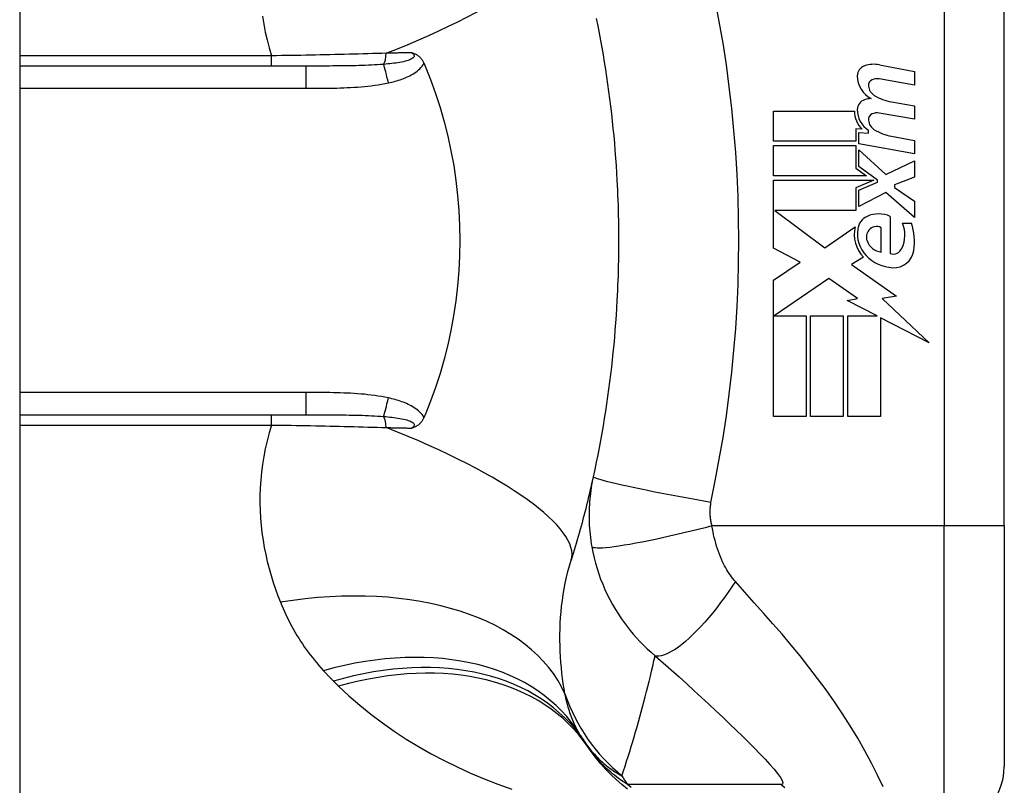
# Model space of a CAD drawing. Header units: inches. Extents: x 4 to 114, y 7 to 59.
# Tile 62 of 72: x 69.065 to 69.71, y 27.664 to 28.165. Entities that reach past the tile are written whole.
import ezdxf

# ---------------------------------------------------------------- set-up
doc = ezdxf.new("R2010")
doc.units = ezdxf.units.IN
doc.header["$MEASUREMENT"] = 0
doc.layers.add('Visible Edges(ANSI)', color=7, linetype='Continuous', lineweight=25)
doc.layers.add('Visible Tangent Edges(ANSI)', color=7, linetype='Continuous', lineweight=25)

msp = doc.modelspace()

# ---------------------------------------------------------------- linework, layer by layer
at = {"layer": 'Visible Edges(ANSI)'}
for p, q in [((69.06484, 43.42742), (69.06484, 23.91642)), ((69.70972, 27.83342), (69.70972, 28.20743)), ((69.25224, 28.1346), (69.06484, 28.1346)), ((69.62797, 28.13539), (69.65082, 28.13094)), ((69.65082, 28.13094), (69.65082, 28.12214)), ((69.65082, 28.12214), (69.62782, 28.1262)), ((69.63582, 28.11119), (69.65082, 28.10855)), ((69.55862, 28.10515), (69.61162, 28.10515)), ((69.55862, 28.08535), (69.55862, 28.10515)), ((69.65082, 28.10855), (69.65082, 28.09975)), ((69.65082, 28.09975), (69.62782, 28.10381)), ((69.61252, 28.09355), (69.61252, 28.08535)), ((69.61662, 28.09319), (69.61252, 28.09355)), ((69.61442, 28.09115), (69.62082, 28.09059)), ((69.61442, 28.08357), (69.61442, 28.09115)), ((69.62082, 28.09059), (69.62082, 28.09252)), ((69.61252, 28.08535), (69.55862, 28.08535)), ((69.63582, 28.08859), (69.65082, 28.08595)), ((69.65082, 28.08595), (69.65082, 28.07715)), ((69.55862, 28.08255), (69.61252, 28.08255)), ((69.55862, 28.06275), (69.55862, 28.08255)), ((69.61252, 28.08255), (69.61252, 28.06776)), ((69.65082, 28.07715), (69.61442, 28.08357)), ((69.61442, 28.07975), (69.6321, 28.06355)), ((69.61442, 28.06885), (69.61442, 28.07975)), ((69.6321, 28.06355), (69.65082, 28.07255)), ((69.65082, 28.07255), (69.65082, 28.06175)), ((69.61252, 28.06776), (69.61942, 28.06275)), ((69.62667, 28.05995), (69.61442, 28.06885)), ((69.61942, 28.06275), (69.55862, 28.06275)), ((69.55862, 28.05995), (69.6243, 28.05995)), ((69.55862, 28.01535), (69.55862, 28.05995)), ((69.6243, 28.05995), (69.61252, 28.05495)), ((69.62667, 28.05855), (69.62667, 28.05995)), ((69.65082, 28.06175), (69.63782, 28.05675)), ((69.61252, 28.05495), (69.61252, 28.03995)), ((69.61442, 28.05335), (69.62667, 28.05855)), ((69.61442, 28.04255), (69.61442, 28.05335)), ((69.63782, 28.05675), (69.63782, 28.05515)), ((69.63782, 28.05515), (69.65082, 28.04615)), ((69.63222, 28.05175), (69.61442, 28.04255)), ((69.65082, 28.03535), (69.63222, 28.05175)), ((69.65082, 28.04615), (69.65082, 28.03535)), ((69.55946, 28.03995), (69.59212, 28.01555)), ((69.61252, 28.03995), (69.55946, 28.03995)), ((69.63502, 28.03615), (69.63502, 28.01175)), ((69.59212, 28.01555), (69.61202, 28.02935)), ((69.62902, 28.01275), (69.62902, 28.02875)), ((69.64302, 28.03175), (69.64902, 28.03175)), ((69.57603, 28.00609), (69.55862, 28.01535)), ((69.61742, 28.00938), (69.60972, 28.00475)), ((69.55862, 27.99435), (69.57603, 28.00609)), ((69.60972, 28.00475), (69.63908, 27.98381)), ((69.55862, 27.90515), (69.55862, 27.99435)), ((69.59482, 27.99555), (69.55903, 27.97095)), ((69.61353, 27.98245), (69.59482, 27.99555)), ((69.60682, 27.98115), (69.61353, 27.98245)), ((69.63908, 27.98381), (69.62962, 27.98248)), ((69.62962, 27.98248), (69.66042, 27.95325)), ((69.62642, 27.97095), (69.60682, 27.98115)), ((69.55903, 27.97095), (69.58002, 27.97095)), ((69.58002, 27.97095), (69.58002, 27.90515)), ((69.58282, 27.97095), (69.60422, 27.97095)), ((69.58282, 27.90515), (69.58282, 27.97095)), ((69.60422, 27.97095), (69.60422, 27.90515)), ((69.60722, 27.97095), (69.62642, 27.97095)), ((69.60722, 27.90515), (69.60722, 27.97095)), ((69.62862, 27.9698), (69.62862, 27.90515)), ((69.66042, 27.95325), (69.62862, 27.9698)), ((69.06484, 27.90625), (69.25224, 27.90625)), ((69.58002, 27.90515), (69.55862, 27.90515)), ((69.60422, 27.90515), (69.58282, 27.90515)), ((69.62862, 27.90515), (69.60722, 27.90515)), ((69.70972, 27.83342), (69.70972, 27.67594))]:
    msp.add_line(p, q, dxfattribs=at)
at = {"layer": 'Visible Edges(ANSI)', "flags": 128}
for points in [[(69.4425, 28.16571), (69.44346, 28.16096), (69.44438, 28.15621), (69.44527, 28.15144), (69.44613, 28.14667), (69.44696, 28.14189), (69.44775, 28.13711), (69.44851, 28.13231), (69.44924, 28.12751), (69.44993, 28.12271), (69.45059, 28.11789), (69.45122, 28.11308), (69.45182, 28.10825), (69.45239, 28.10342), (69.45292, 28.09859), (69.45342, 28.09375), (69.45389, 28.08891), (69.45433, 28.08406), (69.45473, 28.07921), (69.45511, 28.07436), (69.45545, 28.0695), (69.45575, 28.06464), (69.45603, 28.05978)], [(69.32168, 28.14336), (69.32207, 28.14324), (69.32245, 28.14311), (69.32282, 28.14298), (69.3232, 28.14283), (69.32357, 28.14268), (69.32395, 28.14251), (69.32432, 28.14232), (69.32469, 28.14212), (69.32506, 28.1419), (69.32543, 28.14167), (69.3258, 28.14141), (69.32616, 28.14113), (69.32652, 28.14082), (69.32687, 28.14049), (69.32722, 28.14015), (69.32754, 28.13978), (69.32786, 28.1394), (69.32816, 28.13901), (69.32844, 28.1386), (69.32871, 28.13818), (69.32896, 28.13775), (69.3292, 28.13731), (69.32942, 28.13685), (69.32963, 28.13639)], [(69.32963, 28.13639), (69.32967, 28.13631), (69.3297, 28.13624), (69.32973, 28.13617), (69.32976, 28.13609), (69.32979, 28.13602), (69.32983, 28.13594), (69.32986, 28.13587), (69.32989, 28.13579), (69.32992, 28.13572), (69.32995, 28.13564), (69.32998, 28.13557), (69.33002, 28.13549), (69.33005, 28.13542), (69.33008, 28.13534), (69.33011, 28.13527), (69.33014, 28.1352), (69.33017, 28.13512), (69.33021, 28.13505), (69.33024, 28.13497), (69.33027, 28.1349), (69.3303, 28.13482), (69.33033, 28.13475), (69.33036, 28.13467), (69.3304, 28.1346)], [(69.3304, 28.1346), (69.33396, 28.12571), (69.33723, 28.11668), (69.34021, 28.1075), (69.34288, 28.09818), (69.34526, 28.08874), (69.34732, 28.07918), (69.34908, 28.0695), (69.35053, 28.05974), (69.35165, 28.04993), (69.35245, 28.04009), (69.35293, 28.03021), (69.35309, 28.02031), (69.35292, 28.01041), (69.35243, 28.0005), (69.35162, 27.99063), (69.35049, 27.98083), (69.34905, 27.97112), (69.3473, 27.96151), (69.34524, 27.952), (69.34287, 27.9426), (69.3402, 27.93332), (69.33723, 27.92416), (69.33396, 27.91514), (69.3304, 27.90625)], [(69.45603, 28.05978), (69.4562, 28.05651), (69.45635, 28.05323), (69.45649, 28.04995), (69.45661, 28.04667), (69.45672, 28.04339), (69.45682, 28.04011), (69.4569, 28.03683), (69.45696, 28.03355), (69.45701, 28.03027), (69.45705, 28.02699), (69.45707, 28.02371), (69.45708, 28.02042), (69.45707, 28.01714), (69.45705, 28.01386), (69.45701, 28.01058), (69.45696, 28.0073), (69.4569, 28.00402), (69.45682, 28.00074), (69.45672, 27.99746), (69.45661, 27.99418), (69.45649, 27.9909), (69.45635, 27.98762), (69.4562, 27.98434), (69.45603, 27.98107)], [(69.45603, 27.98107), (69.45575, 27.9762), (69.45545, 27.97135), (69.45511, 27.96649), (69.45473, 27.96164), (69.45433, 27.95679), (69.45389, 27.95194), (69.45342, 27.9471), (69.45292, 27.94226), (69.45239, 27.93743), (69.45182, 27.9326), (69.45122, 27.92777), (69.45059, 27.92296), (69.44993, 27.91814), (69.44924, 27.91334), (69.44851, 27.90854), (69.44775, 27.90374), (69.44696, 27.89896), (69.44613, 27.89418), (69.44527, 27.88941), (69.44438, 27.88464), (69.44346, 27.87989), (69.4425, 27.87514), (69.44152, 27.8704), (69.4405, 27.86568)], [(69.32963, 27.90446), (69.32942, 27.904), (69.3292, 27.90354), (69.32896, 27.9031), (69.32871, 27.90267), (69.32844, 27.90225), (69.32816, 27.90184), (69.32786, 27.90145), (69.32754, 27.90107), (69.32722, 27.9007), (69.32687, 27.90035), (69.32652, 27.90003), (69.32616, 27.89972), (69.3258, 27.89944), (69.32543, 27.89918), (69.32506, 27.89895), (69.32469, 27.89873), (69.32432, 27.89853), (69.32395, 27.89834), (69.32357, 27.89817), (69.3232, 27.89802), (69.32282, 27.89787), (69.32245, 27.89774), (69.32207, 27.89761), (69.32168, 27.89749)], [(69.3304, 27.90625), (69.33036, 27.90618), (69.33033, 27.9061), (69.3303, 27.90603), (69.33027, 27.90595), (69.33024, 27.90588), (69.33021, 27.9058), (69.33017, 27.90573), (69.33014, 27.90565), (69.33011, 27.90558), (69.33008, 27.9055), (69.33005, 27.90543), (69.33002, 27.90535), (69.32998, 27.90528), (69.32995, 27.90521), (69.32992, 27.90513), (69.32989, 27.90506), (69.32986, 27.90498), (69.32983, 27.90491), (69.32979, 27.90483), (69.32976, 27.90476), (69.32973, 27.90468), (69.3297, 27.90461), (69.32967, 27.90453), (69.32963, 27.90446)], [(69.4405, 27.86568), (69.43997, 27.86332), (69.43944, 27.86097), (69.43891, 27.85863), (69.43836, 27.85629), (69.43781, 27.85396), (69.43725, 27.85163), (69.43669, 27.84931), (69.43612, 27.847), (69.43554, 27.8447), (69.43495, 27.8424), (69.43436, 27.84011), (69.43376, 27.83782), (69.43315, 27.83554), (69.43254, 27.83327), (69.43192, 27.83101), (69.43129, 27.82875), (69.43066, 27.8265), (69.43002, 27.82425), (69.42937, 27.82201), (69.42872, 27.81978), (69.42806, 27.81756), (69.42739, 27.81534), (69.42671, 27.81313), (69.42603, 27.81092)], [(69.46302, 27.66101), (69.45923, 27.66405), (69.45557, 27.66724), (69.45207, 27.67055), (69.44872, 27.67398), (69.44554, 27.67753), (69.44252, 27.68117), (69.43968, 27.68489), (69.43701, 27.68869)]]:
    msp.add_lwpolyline(points, dxfattribs=at)
at = {"layer": 'Visible Edges(ANSI)'}
for centre, radius, start, end in [((69.62044, 28.12811), 0.007, 108.47479, 179.6788), ((69.62431, 28.11654), 0.0192, 79, 108.47479), ((69.62981, 28.12806), 0.01637, 179.6788, 243.95078), ((69.62472, 28.12198), 0.004, 113.54875, 186.10268), ((69.6264, 28.11812), 0.0082, 79.9922, 113.54875), ((69.62909, 28.12244), 0.0084, 186.10268, 237.60833), ((69.6202, 28.10609), 0.00676, 106.9928, 179.47765), ((69.62383, 28.09419), 0.0192, 93.6169, 106.9928), ((69.64076, 28.1418), 0.031, 238.55841, 260.82565), ((69.62762, 28.10481), 0.016, 178.79525, 226.5849), ((69.62944, 28.106), 0.016, 179.47765, 237.41137), ((69.62472, 28.09958), 0.004, 113.55712, 186.03001), ((69.62909, 28.10004), 0.0084, 186.03001, 237.59924), ((69.6264, 28.09573), 0.0082, 80, 113.55712), ((69.6412, 28.11912), 0.031, 237.59924, 260), ((69.62392, 28.02688), 0.01013, 113.84447, 175.08017), ((69.62742, 28.01895), 0.0188, 66.15553, 113.84447), ((69.63346, 28.02443), 0.022, 167.07905, 223.17854), ((69.63346, 28.02443), 0.01992, 170.40854, 224.16843), ((69.62671, 28.02257), 0.0073, 141.16516, 199.37968), ((69.62598, 28.02316), 0.00637, 61.45471, 141.16516), ((69.62413, 28.0239), 0.02046, 334.67838, 22.56091), ((69.61038, 28.01969), 0.04048, 351.56052, 17.33425), ((69.63039, 28.02387), 0.0112, 199.37968, 262.99755), ((69.63684, 28.01789), 0.0064, 253.52609, 334.67838), ((69.63741, 28.01568), 0.01315, 266.56465, 351.56052), ((69.63821, 28.02904), 0.02654, 224.16843, 266.56465), ((69.53293, 27.75772), 0.11811, 211.30007, 213.52082), ((69.92952, 28.02042), 0.59381, 213.52082, 213.96213), ((69.67035, 27.67594), 0.03937, 270, 0)]:
    msp.add_arc(centre, radius, start, end, dxfattribs=at)
at = {"layer": 'Visible Tangent Edges(ANSI)'}
for p, q in [((69.67035, 28.20743), (69.67035, 27.83342)), ((69.2298, 28.14134), (69.06484, 28.14134)), ((69.2298, 28.1346), (69.2298, 28.14134)), ((69.25224, 28.1346), (69.25224, 28.12002)), ((69.06484, 28.12002), (69.25224, 28.12002)), ((69.25224, 27.92083), (69.06484, 27.92083)), ((69.25224, 27.92083), (69.25224, 27.90625)), ((69.2298, 27.89951), (69.2298, 27.90625)), ((69.06484, 27.89951), (69.2298, 27.89951)), ((69.67035, 27.83342), (69.51827, 27.83342)), ((69.70972, 27.83342), (69.67035, 27.83342)), ((69.67035, 27.63657), (69.67035, 27.83342))]:
    msp.add_line(p, q, dxfattribs=at)
at = {"layer": 'Visible Tangent Edges(ANSI)', "flags": 128}
for points in [[(69.51761, 27.84875), (69.52036, 27.86289), (69.52306, 27.87705), (69.52549, 27.89125), (69.52767, 27.9055), (69.52958, 27.91979), (69.53124, 27.93411), (69.53264, 27.94845), (69.53379, 27.96282), (69.53468, 27.9772), (69.53531, 27.9916), (69.53569, 28.00601), (69.53582, 28.02042), (69.53569, 28.03484), (69.53531, 28.04925), (69.53468, 28.06364), (69.53379, 28.07803), (69.53264, 28.0924), (69.53124, 28.10674), (69.52958, 28.12106), (69.52767, 28.13535), (69.52549, 28.14959), (69.52306, 28.1638), (69.52036, 28.17796)], [(69.22385, 28.1672), (69.22468, 28.16205), (69.22569, 28.15689), (69.22688, 28.15171), (69.22825, 28.14652), (69.2298, 28.14134)], [(69.30494, 28.14301), (69.30194, 28.14292), (69.29893, 28.14282), (69.2959, 28.14273), (69.29285, 28.14264), (69.2898, 28.14255), (69.28672, 28.14246), (69.28364, 28.14238), (69.28054, 28.1423), (69.27744, 28.14222), (69.27432, 28.14215), (69.27119, 28.14208), (69.26805, 28.14201), (69.2649, 28.14194), (69.26174, 28.14187), (69.25857, 28.14181), (69.2554, 28.14175), (69.25221, 28.14169), (69.24902, 28.14163), (69.24582, 28.14158), (69.24262, 28.14153), (69.23942, 28.14148), (69.23621, 28.14143), (69.233, 28.14138), (69.2298, 28.14134)], [(69.32168, 28.14336), (69.32229, 28.14288), (69.32277, 28.14239), (69.32308, 28.14188), (69.32321, 28.14137), (69.32315, 28.14086), (69.32289, 28.14036), (69.32245, 28.13989), (69.32185, 28.13945), (69.32112, 28.13904), (69.32028, 28.13866), (69.31933, 28.13831), (69.31832, 28.138), (69.31725, 28.13771), (69.31613, 28.13744), (69.31496, 28.1372), (69.31376, 28.13698), (69.31252, 28.13677), (69.31125, 28.13658), (69.30995, 28.13641), (69.30862, 28.13625), (69.30728, 28.1361), (69.30592, 28.13596), (69.30454, 28.13584), (69.30316, 28.13572)], [(69.32168, 28.14336), (69.32099, 28.14334), (69.3203, 28.14333), (69.31961, 28.14331), (69.31892, 28.1433), (69.31823, 28.14329), (69.31754, 28.14327), (69.31685, 28.14326), (69.31615, 28.14324), (69.31546, 28.14323), (69.31476, 28.14322), (69.31406, 28.1432), (69.31336, 28.14319), (69.31267, 28.14317), (69.31197, 28.14316), (69.31127, 28.14314), (69.31057, 28.14313), (69.30987, 28.14312), (69.30916, 28.1431), (69.30846, 28.14309), (69.30776, 28.14307), (69.30705, 28.14306), (69.30635, 28.14304), (69.30564, 28.14303), (69.30494, 28.14301)], [(69.3063, 28.12357), (69.3074, 28.12382), (69.30851, 28.12409), (69.30962, 28.12437), (69.31072, 28.12467), (69.31182, 28.12499), (69.31291, 28.12533), (69.314, 28.12568), (69.31508, 28.12606), (69.31615, 28.12646), (69.31721, 28.12688), (69.31826, 28.12733), (69.31929, 28.1278), (69.32031, 28.12831), (69.32131, 28.12884), (69.32229, 28.1294), (69.32325, 28.13), (69.32419, 28.13064), (69.3251, 28.13132), (69.32599, 28.13204), (69.32683, 28.13282), (69.32762, 28.13364), (69.32836, 28.13451), (69.32903, 28.13542), (69.32963, 28.13639)], [(69.30316, 28.13572), (69.30121, 28.13558), (69.29924, 28.13545), (69.29724, 28.13533), (69.29523, 28.13523), (69.2932, 28.13513), (69.29115, 28.13505), (69.28908, 28.13498), (69.287, 28.13492), (69.2849, 28.13486), (69.2828, 28.13482), (69.28068, 28.13478), (69.27855, 28.13474), (69.27641, 28.13471), (69.27426, 28.13468), (69.2721, 28.13466), (69.26993, 28.13465), (69.26774, 28.13463), (69.26555, 28.13462), (69.26335, 28.13461), (69.26114, 28.13461), (69.25893, 28.1346), (69.2567, 28.1346), (69.25447, 28.1346), (69.25224, 28.1346)], [(69.25224, 28.12002), (69.2545, 28.12002), (69.25676, 28.12003), (69.25902, 28.12003), (69.26128, 28.12005), (69.26354, 28.12007), (69.2658, 28.12009), (69.26806, 28.12013), (69.27032, 28.12017), (69.27258, 28.12023), (69.27484, 28.12029), (69.2771, 28.12037), (69.27936, 28.12047), (69.28161, 28.12058), (69.28387, 28.12071), (69.28613, 28.12086), (69.28839, 28.12104), (69.29064, 28.12124), (69.2929, 28.12146), (69.29515, 28.12172), (69.29739, 28.12201), (69.29963, 28.12233), (69.30186, 28.1227), (69.30409, 28.12311), (69.3063, 28.12357)], [(69.3063, 27.91728), (69.30409, 27.91774), (69.30186, 27.91815), (69.29963, 27.91851), (69.29739, 27.91884), (69.29515, 27.91913), (69.2929, 27.91938), (69.29064, 27.91961), (69.28839, 27.91981), (69.28613, 27.91998), (69.28387, 27.92014), (69.28161, 27.92027), (69.27936, 27.92038), (69.2771, 27.92047), (69.27484, 27.92055), (69.27258, 27.92062), (69.27032, 27.92068), (69.26806, 27.92072), (69.2658, 27.92076), (69.26354, 27.92078), (69.26128, 27.9208), (69.25902, 27.92082), (69.25676, 27.92082), (69.2545, 27.92083), (69.25224, 27.92083)], [(69.32963, 27.90446), (69.32903, 27.90543), (69.32836, 27.90634), (69.32762, 27.90721), (69.32683, 27.90803), (69.32599, 27.9088), (69.3251, 27.90953), (69.32419, 27.91021), (69.32325, 27.91085), (69.32229, 27.91145), (69.32131, 27.91201), (69.32031, 27.91254), (69.31929, 27.91305), (69.31826, 27.91352), (69.31721, 27.91397), (69.31615, 27.91439), (69.31508, 27.91479), (69.314, 27.91517), (69.31291, 27.91552), (69.31182, 27.91586), (69.31072, 27.91618), (69.30962, 27.91648), (69.30851, 27.91676), (69.3074, 27.91703), (69.3063, 27.91728)], [(69.25224, 27.90625), (69.25447, 27.90625), (69.2567, 27.90625), (69.25893, 27.90625), (69.26114, 27.90624), (69.26335, 27.90624), (69.26555, 27.90623), (69.26774, 27.90622), (69.26992, 27.9062), (69.2721, 27.90619), (69.27426, 27.90616), (69.27641, 27.90614), (69.27855, 27.90611), (69.28068, 27.90607), (69.2828, 27.90603), (69.2849, 27.90598), (69.287, 27.90593), (69.28908, 27.90587), (69.29115, 27.90579), (69.2932, 27.90571), (69.29523, 27.90562), (69.29724, 27.90552), (69.29924, 27.9054), (69.30121, 27.90527), (69.30316, 27.90513)], [(69.30316, 27.90513), (69.30454, 27.90501), (69.30592, 27.90489), (69.30728, 27.90475), (69.30862, 27.9046), (69.30995, 27.90444), (69.31125, 27.90427), (69.31252, 27.90408), (69.31376, 27.90387), (69.31496, 27.90365), (69.31613, 27.90341), (69.31725, 27.90314), (69.31832, 27.90285), (69.31933, 27.90254), (69.32028, 27.90219), (69.32112, 27.90181), (69.32185, 27.9014), (69.32245, 27.90095), (69.32288, 27.90048), (69.32315, 27.89999), (69.32321, 27.89948), (69.32308, 27.89897), (69.32277, 27.89846), (69.32229, 27.89797), (69.32168, 27.89749)], [(69.2298, 27.89951), (69.22825, 27.89432), (69.22688, 27.88914), (69.22569, 27.88396), (69.22468, 27.8788), (69.22385, 27.87365), (69.22318, 27.86853), (69.22269, 27.86344), (69.22236, 27.85839), (69.22218, 27.85337), (69.22216, 27.8484), (69.22229, 27.84346), (69.22256, 27.83855), (69.22298, 27.83369), (69.22353, 27.82888), (69.22421, 27.8241), (69.22502, 27.81937), (69.22596, 27.81469), (69.22702, 27.81005), (69.22819, 27.80547), (69.22947, 27.80094), (69.23085, 27.79647), (69.23234, 27.79206), (69.23393, 27.7877), (69.23561, 27.78341)], [(69.2298, 27.89951), (69.233, 27.89947), (69.23621, 27.89942), (69.23942, 27.89937), (69.24262, 27.89932), (69.24582, 27.89927), (69.24902, 27.89922), (69.25221, 27.89916), (69.2554, 27.8991), (69.25857, 27.89904), (69.26174, 27.89898), (69.2649, 27.89891), (69.26805, 27.89884), (69.27119, 27.89877), (69.27432, 27.8987), (69.27744, 27.89863), (69.28054, 27.89855), (69.28364, 27.89847), (69.28672, 27.89838), (69.2898, 27.8983), (69.29285, 27.89821), (69.2959, 27.89812), (69.29893, 27.89803), (69.30194, 27.89793), (69.30494, 27.89783)], [(69.30494, 27.89783), (69.30564, 27.89782), (69.30635, 27.89781), (69.30705, 27.89779), (69.30776, 27.89778), (69.30846, 27.89776), (69.30916, 27.89775), (69.30987, 27.89773), (69.31057, 27.89772), (69.31127, 27.8977), (69.31197, 27.89769), (69.31267, 27.89768), (69.31336, 27.89766), (69.31406, 27.89765), (69.31476, 27.89763), (69.31546, 27.89762), (69.31615, 27.89761), (69.31685, 27.89759), (69.31754, 27.89758), (69.31823, 27.89756), (69.31892, 27.89755), (69.31961, 27.89753), (69.3203, 27.89752), (69.32099, 27.89751), (69.32168, 27.89749)], [(69.4405, 27.86568), (69.44011, 27.86388), (69.43976, 27.86207), (69.43944, 27.86025), (69.43914, 27.85843), (69.43887, 27.8566), (69.43863, 27.85476), (69.43842, 27.85292), (69.43824, 27.85106), (69.43808, 27.84921), (69.43796, 27.84735), (69.43786, 27.84549), (69.43779, 27.84362), (69.43776, 27.84173), (69.43775, 27.83982), (69.43777, 27.83791), (69.43783, 27.83596), (69.43792, 27.83397), (69.43805, 27.83192), (69.43822, 27.82987), (69.43841, 27.82786), (69.43864, 27.82585), (69.43891, 27.82381), (69.43922, 27.82175), (69.43957, 27.81968)], [(69.51761, 27.84875), (69.51298, 27.84957), (69.50826, 27.85042), (69.50347, 27.85129), (69.49865, 27.85219), (69.49383, 27.8531), (69.48903, 27.85402), (69.48429, 27.85494), (69.47966, 27.85586), (69.47515, 27.85677), (69.47082, 27.85767), (69.46669, 27.85854), (69.4628, 27.85938), (69.45917, 27.86019), (69.45583, 27.86096), (69.4528, 27.86168), (69.45009, 27.86235), (69.44773, 27.86297), (69.4457, 27.86353), (69.44402, 27.86404), (69.44268, 27.86448), (69.44167, 27.86487), (69.44098, 27.86519), (69.44059, 27.86547), (69.4405, 27.86568)], [(69.51827, 27.83342), (69.51811, 27.83409), (69.51795, 27.83476), (69.51781, 27.83542), (69.51768, 27.83608), (69.51757, 27.83674), (69.51746, 27.83742), (69.51737, 27.83809), (69.5173, 27.83875), (69.51723, 27.8394), (69.51718, 27.84004), (69.51714, 27.84067), (69.51711, 27.8413), (69.51709, 27.84193), (69.51708, 27.84255), (69.51709, 27.84317), (69.5171, 27.8438), (69.51713, 27.84442), (69.51716, 27.84505), (69.51721, 27.84567), (69.51727, 27.84629), (69.51734, 27.84691), (69.51742, 27.84752), (69.51751, 27.84814), (69.51761, 27.84875)], [(69.51827, 27.83342), (69.51378, 27.83226), (69.5092, 27.8311), (69.50454, 27.82995), (69.49985, 27.82881), (69.49515, 27.82771), (69.49046, 27.82663), (69.48582, 27.8256), (69.48126, 27.82462), (69.47681, 27.8237), (69.47251, 27.82284), (69.46838, 27.82205), (69.46446, 27.82135), (69.46077, 27.82073), (69.45734, 27.82019), (69.45419, 27.81975), (69.45133, 27.81939), (69.44878, 27.81913), (69.44653, 27.81896), (69.44461, 27.81888), (69.443, 27.81889), (69.4417, 27.81898), (69.4407, 27.81914), (69.44, 27.81938), (69.43957, 27.81968)], [(69.53368, 27.79695), (69.53281, 27.79796), (69.53195, 27.799), (69.53112, 27.80008), (69.53031, 27.8012), (69.52952, 27.80235), (69.52875, 27.80353), (69.528, 27.80474), (69.52727, 27.80599), (69.52656, 27.80728), (69.52586, 27.80861), (69.52518, 27.81), (69.52447, 27.81156), (69.52376, 27.81326), (69.52308, 27.81497), (69.52245, 27.8167), (69.52185, 27.81845), (69.52128, 27.82025), (69.52074, 27.82207), (69.52024, 27.82391), (69.51977, 27.82578), (69.51934, 27.82767), (69.51895, 27.82958), (69.51859, 27.83149), (69.51827, 27.83342)], [(69.43957, 27.81968), (69.44025, 27.81615), (69.44105, 27.81262), (69.44195, 27.80909), (69.44297, 27.80558), (69.44409, 27.80209), (69.44533, 27.79864), (69.44667, 27.79521), (69.44813, 27.79181), (69.44968, 27.78847), (69.45134, 27.78518), (69.45313, 27.78187), (69.45505, 27.77858), (69.45696, 27.77554), (69.45879, 27.77278), (69.46067, 27.77013), (69.46261, 27.76754), (69.46462, 27.76499), (69.46671, 27.76249), (69.46888, 27.76003), (69.47113, 27.75762), (69.47347, 27.75525), (69.47589, 27.75293), (69.4784, 27.75066), (69.481, 27.74843)], [(69.42199, 27.72342), (69.42142, 27.72677), (69.4209, 27.73016), (69.42043, 27.7336), (69.42001, 27.73707), (69.41964, 27.74058), (69.41932, 27.74412), (69.41907, 27.74769), (69.41888, 27.75129), (69.41875, 27.75491), (69.41868, 27.75856), (69.41868, 27.76223), (69.41876, 27.76592), (69.4189, 27.76964), (69.41913, 27.77337), (69.41943, 27.77712), (69.41981, 27.78089), (69.42028, 27.78467), (69.42084, 27.78845), (69.42148, 27.79224), (69.42221, 27.79601), (69.42303, 27.79977), (69.42394, 27.80352), (69.42494, 27.80723), (69.42603, 27.81092)], [(69.53368, 27.79695), (69.53133, 27.79347), (69.52891, 27.79), (69.52643, 27.78657), (69.52391, 27.78318), (69.52134, 27.77985), (69.51875, 27.77661), (69.51615, 27.77348), (69.51354, 27.77047), (69.51094, 27.76759), (69.50837, 27.76488), (69.50583, 27.76233), (69.50335, 27.75997), (69.50092, 27.75781), (69.49857, 27.75585), (69.49631, 27.75411), (69.49414, 27.75259), (69.49207, 27.7513), (69.49011, 27.75024), (69.48828, 27.7494), (69.48657, 27.74879), (69.48498, 27.74839), (69.48352, 27.7482), (69.4822, 27.74822), (69.481, 27.74843)], [(69.63036, 27.66261), (69.62677, 27.67022), (69.62275, 27.67815), (69.61838, 27.68623), (69.61372, 27.69435), (69.60882, 27.70243), (69.60371, 27.71042), (69.59842, 27.71828), (69.59298, 27.72599), (69.58741, 27.73355), (69.58173, 27.74096), (69.57594, 27.74824), (69.57007, 27.7554), (69.56413, 27.76244), (69.55814, 27.76939), (69.5521, 27.77627), (69.546, 27.78315), (69.53983, 27.79008), (69.53368, 27.79695)], [(69.23561, 27.78341), (69.23645, 27.78137), (69.23732, 27.77934), (69.23822, 27.77733), (69.23914, 27.77533), (69.2401, 27.77335), (69.24108, 27.77138), (69.24209, 27.76942), (69.24314, 27.76748), (69.2442, 27.76556), (69.2453, 27.76365), (69.24643, 27.76176), (69.24759, 27.75988), (69.24877, 27.75802), (69.24999, 27.75617), (69.25124, 27.75434), (69.25251, 27.75253), (69.25382, 27.75073), (69.25515, 27.74895), (69.25652, 27.74718), (69.25792, 27.74543), (69.25935, 27.7437), (69.2608, 27.74199), (69.26229, 27.74029), (69.26381, 27.73861)], [(69.45926, 27.6698), (69.46031, 27.67296), (69.46135, 27.67613), (69.46237, 27.67931), (69.46339, 27.6825), (69.46439, 27.6857), (69.46537, 27.68891), (69.46635, 27.69213), (69.46731, 27.69536), (69.46826, 27.6986), (69.4692, 27.70185), (69.47012, 27.70511), (69.47104, 27.70838), (69.47194, 27.71166), (69.47283, 27.71495), (69.4737, 27.71826), (69.47456, 27.72157), (69.47541, 27.72489), (69.47625, 27.72822), (69.47707, 27.73156), (69.47789, 27.73492), (69.47868, 27.73828), (69.47947, 27.74165), (69.48024, 27.74504), (69.481, 27.74843)], [(69.481, 27.74843), (69.48632, 27.74376), (69.49159, 27.73908), (69.49672, 27.73449), (69.50174, 27.72996), (69.50667, 27.72548), (69.5115, 27.72104), (69.51624, 27.71666), (69.52087, 27.71234), (69.52539, 27.70808), (69.5298, 27.70388), (69.53408, 27.69976), (69.53824, 27.69572), (69.54224, 27.69176), (69.54607, 27.68791), (69.5497, 27.68418), (69.55309, 27.6806), (69.55619, 27.67721), (69.55894, 27.67405), (69.56125, 27.6712), (69.56305, 27.66872), (69.56421, 27.6667), (69.56468, 27.66523), (69.56439, 27.66435), (69.56335, 27.6641)], [(69.26381, 27.73861), (69.26408, 27.73832), (69.26435, 27.73804), (69.26461, 27.73775), (69.26488, 27.73746), (69.26515, 27.73717), (69.26542, 27.73689), (69.26569, 27.7366), (69.26596, 27.73631), (69.26623, 27.73603), (69.2665, 27.73574), (69.26677, 27.73546), (69.26705, 27.73517), (69.26732, 27.73489), (69.26759, 27.73461), (69.26787, 27.73433), (69.26814, 27.73404), (69.26842, 27.73376), (69.26869, 27.73348), (69.26897, 27.7332), (69.26924, 27.73292), (69.26952, 27.73264), (69.2698, 27.73236), (69.27008, 27.73208), (69.27036, 27.7318)], [(69.27036, 27.7318), (69.2705, 27.73166), (69.27064, 27.73152), (69.27078, 27.73138), (69.27092, 27.73124), (69.27106, 27.7311), (69.2712, 27.73096), (69.27134, 27.73082), (69.27148, 27.73068), (69.27162, 27.73054), (69.27177, 27.7304), (69.27191, 27.73026), (69.27205, 27.73012), (69.27219, 27.72998), (69.27233, 27.72984), (69.27247, 27.7297), (69.27261, 27.72956), (69.27275, 27.72942), (69.27289, 27.72929), (69.27303, 27.72915), (69.27318, 27.72901), (69.27332, 27.72887), (69.27346, 27.72873), (69.2736, 27.72859), (69.27374, 27.72845)], [(69.27374, 27.72845), (69.28051, 27.72207), (69.28755, 27.71593), (69.29484, 27.71004), (69.30236, 27.70439), (69.3101, 27.69899), (69.31803, 27.69383), (69.32614, 27.68891), (69.33441, 27.68423), (69.34285, 27.67979), (69.35143, 27.67557), (69.36017, 27.67157), (69.36903, 27.6678), (69.37803, 27.66425), (69.38714, 27.66092)], [(69.43201, 27.69636), (69.43145, 27.69732), (69.43089, 27.69829), (69.43035, 27.69927), (69.42982, 27.70027), (69.4293, 27.70128), (69.4288, 27.70231), (69.42831, 27.70336), (69.42783, 27.70442), (69.42737, 27.70549), (69.42692, 27.70658), (69.42648, 27.70768), (69.42606, 27.7088), (69.42565, 27.70994), (69.42525, 27.71109), (69.42486, 27.71225), (69.42449, 27.71343), (69.42413, 27.71463), (69.42379, 27.71584), (69.42346, 27.71706), (69.42314, 27.7183), (69.42283, 27.71956), (69.42254, 27.72083), (69.42226, 27.72212), (69.42199, 27.72342)], [(69.43447, 27.6925), (69.43539, 27.69113), (69.43633, 27.68981), (69.43729, 27.68854), (69.43825, 27.6873), (69.43923, 27.68611), (69.44021, 27.68496), (69.44121, 27.68385), (69.44222, 27.68277), (69.44323, 27.68173), (69.44426, 27.68072), (69.44529, 27.67975), (69.44633, 27.67881), (69.44737, 27.67791), (69.44843, 27.67703), (69.44949, 27.67618), (69.45055, 27.67536), (69.45162, 27.67458), (69.4527, 27.67382), (69.45378, 27.67308), (69.45487, 27.67238), (69.45596, 27.6717), (69.45706, 27.67104), (69.45816, 27.67041), (69.45926, 27.6698)], [(69.46284, 27.66414), (69.46133, 27.66512), (69.45986, 27.66612), (69.45845, 27.66711), (69.45707, 27.66811), (69.45574, 27.66912), (69.45445, 27.67012), (69.4532, 27.67113), (69.45199, 27.67214), (69.45081, 27.67316), (69.44968, 27.67418), (69.44857, 27.6752), (69.4475, 27.67622), (69.44647, 27.67724), (69.44546, 27.67827), (69.44449, 27.6793), (69.44355, 27.68033), (69.44263, 27.68137), (69.44175, 27.6824), (69.44089, 27.68344), (69.44006, 27.68449), (69.43926, 27.68553), (69.43849, 27.68658), (69.43773, 27.68764), (69.43701, 27.68869)], [(69.46541, 27.66201), (69.46284, 27.66414)], [(69.56335, 27.6641), (69.55914, 27.66414), (69.55495, 27.66414), (69.55075, 27.66414), (69.54657, 27.66414), (69.54239, 27.66414), (69.5382, 27.66414), (69.53401, 27.66414), (69.52983, 27.66414), (69.52564, 27.66414), (69.52146, 27.66414), (69.51727, 27.66414), (69.51309, 27.66414), (69.5089, 27.66414), (69.50472, 27.66414), (69.50053, 27.66414), (69.49634, 27.66414), (69.49216, 27.66414), (69.48797, 27.66414), (69.48379, 27.66414), (69.4796, 27.66414), (69.47542, 27.66414), (69.47123, 27.66414), (69.46704, 27.66414), (69.46284, 27.66414)], [(69.56591, 27.66198), (69.56335, 27.6641)]]:
    msp.add_lwpolyline(points, dxfattribs=at)
at = {"layer": 'Visible Tangent Edges(ANSI)'}
msp.add_arc((69.83012, 27.8997), 0.43633, 211.79568, 212.67565, dxfattribs=at)
for centre, major_axis, ratio, start_param, end_param in [((69.23804, 28.17154), (0.18799, 0.05839), 0.249251, 4.997807, 6.283185), ((69.30159, 28.14444), (0, 0.00984), 0.343453, 3.624092, 4.566988), ((69.3063, 28.11828), (0.00402, -0.01927), 0.056853, 1.836987, 2.689915), ((69.3063, 27.92257), (-0.00402, -0.01927), 0.056853, 0.451678, 1.304606), ((69.30159, 27.89641), (0, 0.00984), 0.343453, 4.857789, 5.800686), ((69.23804, 27.86931), (0.18799, -0.05839), 0.249251, 0, 1.285379), ((69.23561, 27.66187), (0.19017, 0.05083), 0.604241, 0.09545, 1.410679), ((69.26381, 27.59409), (0.1682, 0.10227), 0.678602, 0, 1.179478), ((69.27036, 27.58379), (0.16411, 0.10871), 0.689059, 0, 1.142601), ((69.27374, 27.57873), (0.16327, 0.10997), 0.696909, 0, 1.131926), ((69.53382, 27.76034), (0.11201, -0.03746), 0.992002, 3.787137, 4.348938)]:
    msp.add_ellipse(centre, major_axis=major_axis, ratio=ratio, start_param=start_param, end_param=end_param, dxfattribs=at)

doc.saveas('drawing.dxf')
